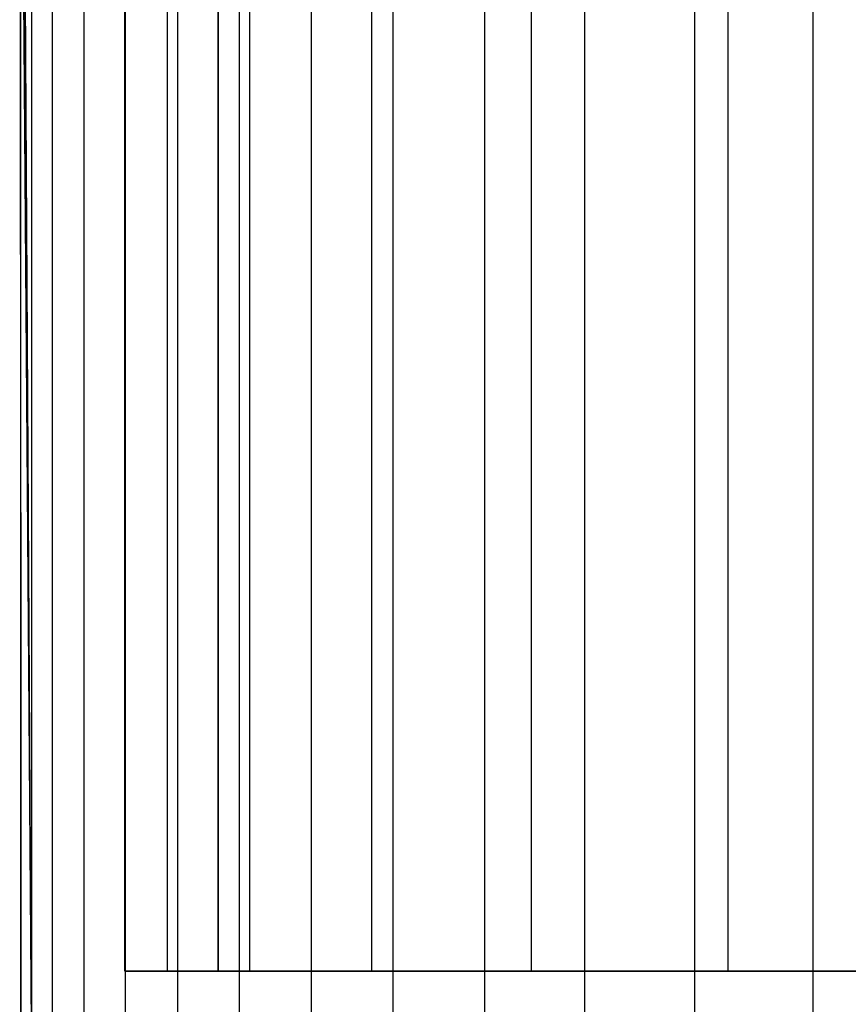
# Model space of a CAD drawing. Extents: x 0.05 to 9.49, y 0.03 to 2.7.
# Tile 5 of 26: x 1.43 to 2.08, y 1.14 to 1.92. Entities that reach past the tile are written whole.
import ezdxf

# ---------------------------------------------------------------- set-up
doc = ezdxf.new("R2010")
doc.units = 0
doc.header["$MEASUREMENT"] = 0
doc.layers.get('0').update_dxf_attribs({"color": 13, "linetype": 'CONTINUOUS'})

# ---------------------------------------------------------------- blocks, each defined once
blk = doc.blocks.new('LAMPA_KINKIET_CHINSKI_STL')
at = {"color": 0}
for p, q in [((1.43455, 2.66457, 4.52157), (1.43455, 1.08976, 4.52157)), ((1.43455, 2.66457, 4.52157), (1.43455, 1.08976, 4.52157)), ((1.45117, 1.08976, 5.18776), (1.45117, 2.66457, 5.18776)), ((1.45117, 1.08976, 5.18776), (1.45117, 2.66457, 5.18776)), ((1.47604, 2.66457, 4.19055), (1.47604, 1.08976, 4.19055)), ((1.47604, 2.66457, 4.19055), (1.47604, 1.08976, 4.19055)), ((1.50874, 2.66457, 4.59449), (1.50874, 1.1685, 4.59449)), ((1.50874, 1.1685, 4.94882), (1.50874, 2.66457, 4.94882)), ((1.50874, 1.1685, 4.94882), (1.50874, 2.66457, 4.94882)), ((1.50874, 2.66457, 4.59449), (1.50874, 1.1685, 4.59449)), ((1.5091, 1.08976, 5.51631), (1.5091, 2.66457, 5.51631)), ((1.5091, 1.08976, 5.51631), (1.5091, 2.66457, 5.51631)), ((1.54238, 1.1685, 4.2719), (1.54238, 2.66457, 4.2719)), ((1.54238, 1.1685, 4.2719), (1.54238, 2.66457, 4.2719)), ((1.54238, 1.1685, 5.27141), (1.54238, 2.66457, 5.27141)), ((1.54238, 1.1685, 5.27141), (1.54238, 2.66457, 5.27141)), ((1.55027, 2.66457, 3.8653), (1.55027, 1.08976, 3.8653)), ((1.55027, 2.66457, 3.8653), (1.55027, 1.08976, 3.8653)), ((1.58268, 1.1685, 4.59449), (1.58268, 2.66457, 4.59449)), ((1.58268, 2.66457, 4.94882), (1.58268, 1.1685, 4.94882)), ((1.58268, 2.66457, 4.94882), (1.58268, 1.1685, 4.94882)), ((1.58268, 1.1685, 4.59449), (1.58268, 2.66457, 4.59449)), ((1.59946, 1.08976, 5.83746), (1.59946, 2.66457, 5.83746)), ((1.59946, 1.08976, 5.83746), (1.59946, 2.66457, 5.83746)), ((1.60783, 1.1685, 3.95424), (1.60783, 2.66457, 3.95424)), ((1.60783, 1.1685, 3.95424), (1.60783, 2.66457, 3.95424)), ((1.60783, 1.1685, 5.58907), (1.60783, 2.66457, 5.58907)), ((1.60783, 1.1685, 5.58907), (1.60783, 2.66457, 5.58907)), ((1.65652, 2.66457, 3.54906), (1.65652, 1.08976, 3.54906)), ((1.65652, 2.66457, 3.54906), (1.65652, 1.08976, 3.54906)), ((1.70444, 1.1685, 3.64463), (1.70444, 2.66457, 3.64463)), ((1.70444, 1.1685, 3.64463), (1.70444, 2.66457, 3.64463)), ((1.70444, 1.1685, 5.89868), (1.70444, 2.66457, 5.89868)), ((1.70444, 1.1685, 5.89868), (1.70444, 2.66457, 5.89868)), ((1.72134, 1.08976, 6.14801), (1.72134, 2.66457, 6.14801)), ((1.72134, 1.08976, 6.14801), (1.72134, 2.66457, 6.14801)), ((1.79374, 2.66457, 3.24496), (1.79374, 1.08976, 3.24496)), ((1.79374, 2.66457, 3.24496), (1.79374, 1.08976, 3.24496)), ((1.83128, 1.1685, 3.34612), (1.83128, 2.66457, 3.34612)), ((1.83128, 1.1685, 3.34612), (1.83128, 2.66457, 3.34612)), ((1.83128, 1.1685, 6.19719), (1.83128, 2.66457, 6.19719)), ((1.83128, 1.1685, 6.19719), (1.83128, 2.66457, 6.19719)), ((1.87354, 1.08976, 6.44488), (1.87354, 2.66457, 6.44488)), ((1.87354, 1.08976, 6.44488), (1.87354, 2.66457, 6.44488)), ((1.96054, 2.66457, 2.95605), (1.96054, 1.08976, 2.95605)), ((1.96054, 2.66457, 2.95605), (1.96054, 1.08976, 2.95605)), ((1.98708, 1.1685, 3.06165), (1.98708, 2.66457, 3.06165)), ((1.98708, 1.1685, 3.06165), (1.98708, 2.66457, 3.06165)), ((1.98708, 1.1685, 6.48165), (1.98708, 2.66457, 6.48165)), ((1.98708, 1.1685, 6.48165), (1.98708, 2.66457, 6.48165)), ((2.05454, 1.08976, 6.72513), (2.05454, 2.66457, 6.72513)), ((2.05454, 1.08976, 6.72513), (2.05454, 2.66457, 6.72513)), ((1.42656, 2.44407, 4.67611), (1.43455, 1.08976, 4.52157)), ((1.42656, 2.44407, 4.67611), (1.43455, 1.08976, 4.52157)), ((1.42633, 2.42198, 4.6845), (1.43455, 1.08976, 4.52157)), ((1.42633, 2.42198, 4.6845), (1.43455, 1.08976, 4.52157)), ((1.42624, 1.08976, 4.85508), (1.42624, 2.4155, 4.85508)), ((1.42624, 1.08976, 4.85508), (1.42624, 2.4155, 4.85508)), ((1.42624, 1.08976, 4.85508), (1.42601, 2.40245, 4.84533)), ((1.42601, 2.40245, 4.69798), (1.43455, 1.08976, 4.52157)), ((1.42601, 2.40245, 4.69798), (1.43455, 1.08976, 4.52157)), ((1.42624, 1.08976, 4.85508), (1.42601, 2.40245, 4.84533)), ((1.42566, 2.38671, 4.71574), (1.43455, 1.08976, 4.52157)), ((1.42566, 2.38671, 4.71574), (1.43455, 1.08976, 4.52157)), ((1.42566, 2.38669, 4.82753), (1.42624, 1.08976, 4.85508)), ((1.42566, 2.38669, 4.82753), (1.42624, 1.08976, 4.85508)), ((1.42538, 2.37569, 4.80656), (1.42624, 1.08976, 4.85508)), ((1.42538, 2.37569, 4.80656), (1.42624, 1.08976, 4.85508)), ((1.42538, 2.37569, 4.73674), (1.43455, 1.08976, 4.52157)), ((1.42538, 2.37569, 4.73674), (1.43455, 1.08976, 4.52157)), ((1.42522, 2.37001, 4.78353), (1.42624, 1.08976, 4.85508)), ((1.42522, 2.37001, 4.78353), (1.42624, 1.08976, 4.85508)), ((1.42522, 2.37001, 4.78353), (1.43455, 1.08976, 4.52157)), ((1.42522, 2.37001, 4.75979), (1.43455, 1.08976, 4.52157)), ((1.42522, 2.37001, 4.78353), (1.43455, 1.08976, 4.52157)), ((1.42522, 2.37001, 4.75979), (1.43455, 1.08976, 4.52157)), ((1.50874, 1.1685, 4.59449), (1.54238, 1.1685, 4.2719)), ((1.54238, 1.1685, 5.27141), (1.50874, 1.1685, 4.94882)), ((1.50874, 1.1685, 4.59449), (1.54238, 1.1685, 4.2719)), ((1.50874, 1.1685, 4.59449), (1.58268, 1.1685, 4.59449)), ((1.58268, 1.1685, 4.94882), (1.50874, 1.1685, 4.94882)), ((1.54238, 1.1685, 5.27141), (1.50874, 1.1685, 4.94882)), ((1.58268, 1.1685, 4.94882), (1.50874, 1.1685, 4.94882)), ((1.50874, 1.1685, 4.59449), (1.58268, 1.1685, 4.59449)), ((1.54238, 1.1685, 4.2719), (1.60783, 1.1685, 3.95424)), ((1.60783, 1.1685, 5.58907), (1.54238, 1.1685, 5.27141)), ((1.54238, 1.1685, 4.2719), (1.60783, 1.1685, 3.95424)), ((1.60783, 1.1685, 5.58907), (1.54238, 1.1685, 5.27141)), ((1.58268, 1.1685, 4.59449), (1.58268, 1.1685, 4.94882)), ((1.58268, 1.1685, 4.59449), (1.58268, 1.1685, 4.94882)), ((1.60783, 1.1685, 3.95424), (1.70444, 1.1685, 3.64463)), ((1.70444, 1.1685, 5.89868), (1.60783, 1.1685, 5.58907)), ((1.60783, 1.1685, 3.95424), (1.70444, 1.1685, 3.64463)), ((1.70444, 1.1685, 5.89868), (1.60783, 1.1685, 5.58907)), ((1.70444, 1.1685, 3.64463), (1.83128, 1.1685, 3.34612)), ((1.83128, 1.1685, 6.19719), (1.70444, 1.1685, 5.89868)), ((1.70444, 1.1685, 3.64463), (1.83128, 1.1685, 3.34612)), ((1.83128, 1.1685, 6.19719), (1.70444, 1.1685, 5.89868)), ((1.83128, 1.1685, 3.34612), (1.98708, 1.1685, 3.06165)), ((1.98708, 1.1685, 6.48165), (1.83128, 1.1685, 6.19719)), ((1.83128, 1.1685, 3.34612), (1.98708, 1.1685, 3.06165)), ((1.98708, 1.1685, 6.48165), (1.83128, 1.1685, 6.19719)), ((1.98708, 1.1685, 3.06165), (2.17031, 1.1685, 2.79403)), ((2.17031, 1.1685, 6.74927), (1.98708, 1.1685, 6.48165)), ((1.98708, 1.1685, 3.06165), (2.17031, 1.1685, 2.79403)), ((2.17031, 1.1685, 6.74927), (1.98708, 1.1685, 6.48165))]:
    blk.add_line(p, q, dxfattribs=at)
blk = doc.blocks.new('GRUPUJ_1')
at = {"color": 0}
blk.add_blockref('LAMPA_KINKIET_CHINSKI_STL', (-0.04871, -0.02677, -0.04724), dxfattribs=at)

msp = doc.modelspace()

# ---------------------------------------------------------------- block references
at = {"color": 0}
msp.add_blockref('GRUPUJ_1', (0.04871, 0.02677, 0.04724), dxfattribs=at)

doc.saveas('drawing.dxf')
